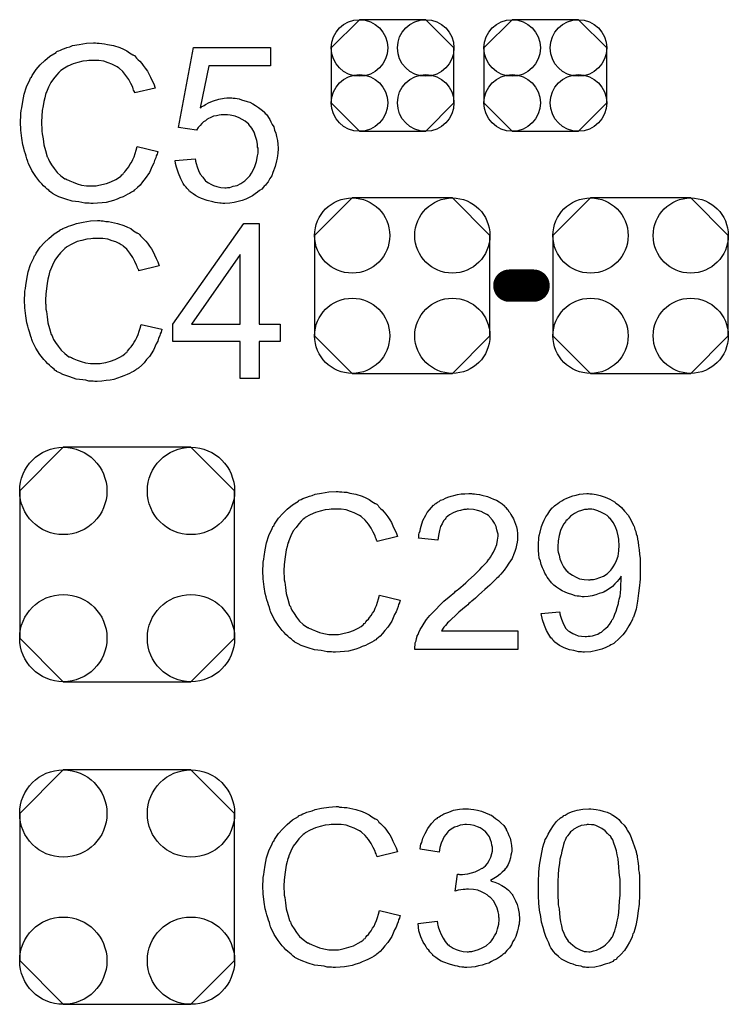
# Model space of a CAD drawing. Extents: x -0.07 to 0.95, y -0.15 to 2.1.
# Tile 20 of 30: x 0.63 to 0.81, y 0.95 to 1.19. Entities that reach past the tile are written whole.
import ezdxf

# ---------------------------------------------------------------- set-up
doc = ezdxf.new("R2010")
doc.units = 0
doc.layers.get('0').update_dxf_attribs({"linetype": 'CONTINUOUS'})
doc.layers.add('gto', color=2, linetype='CONTINUOUS')
doc.layers.add('gts', color=1, linetype='CONTINUOUS')

# ---------------------------------------------------------------- blocks, each defined once
blk = doc.blocks.new('D49')
at = {"const_width": 0.004}
blk.add_lwpolyline([(-0.002, 0, 1), (0.002, 0, 1)], format="xyb", close=True, dxfattribs=at)
blk = doc.blocks.new('D130')
blk.add_lwpolyline([(-0.0152, 0.0068), (-0.0152, -0.0068), (-0.0082, -0.0138), (0.0082, -0.0138), (0.0152, -0.0068), (0.0152, 0.0068), (0.0082, 0.0138), (-0.0082, 0.0138)], close=True)
for centre in [(-0.0082, 0.0068), (0.0082, 0.0068), (-0.0082, -0.0068), (0.0082, -0.0068)]:
    blk.add_circle(centre, 0.007)
blk = doc.blocks.new('D136')
blk.add_lwpolyline([(0.0217, -0.0124), (0.0217, 0.0124), (0.0124, 0.0217), (-0.0124, 0.0217), (-0.0217, 0.0124), (-0.0217, -0.0124), (-0.0124, -0.0217), (0.0124, -0.0217)], close=True)
for centre in [(-0.0124, 0.0124), (0.0124, 0.0124), (-0.0124, -0.0124), (0.0124, -0.0124)]:
    blk.add_circle(centre, 0.0093)
blk = doc.blocks.new('D142')
blk.add_lwpolyline([(0.0266, -0.0182), (0.0266, 0.0182), (0.0158, 0.029), (-0.0158, 0.029), (-0.0266, 0.0182), (-0.0266, -0.0182), (-0.0158, -0.029), (0.0158, -0.029)], close=True)
for centre in [(-0.0158, 0.0182), (0.0158, 0.0182), (-0.0158, -0.0182), (0.0158, -0.0182)]:
    blk.add_circle(centre, 0.0108)

msp = doc.modelspace()

# ---------------------------------------------------------------- linework, layer by layer
at = {"layer": 'gto', "color": 2}
for points in [[(0.654, 1.187), (0.6545, 1.187), (0.6551, 1.1869), (0.6558, 1.1868), (0.6565, 1.1867), (0.658, 1.1864), (0.6596, 1.1859), (0.6605, 1.1855), (0.6613, 1.1851), (0.662, 1.1846), (0.6628, 1.1841), (0.6629, 1.1841), (0.663, 1.184), (0.6632, 1.1839), (0.6635, 1.1836), (0.6637, 1.1833), (0.6641, 1.1829), (0.6645, 1.1825), (0.665, 1.182), (0.6654, 1.1815), (0.6659, 1.1808), (0.6664, 1.1801), (0.6668, 1.1794), (0.6672, 1.1786), (0.6676, 1.1777), (0.668, 1.1769), (0.6683, 1.1759), (0.6633, 1.1747), (0.6633, 1.1748), (0.6633, 1.1749), (0.6631, 1.1751), (0.663, 1.1754), (0.6629, 1.1757), (0.6628, 1.1761), (0.6623, 1.177), (0.6618, 1.178), (0.6611, 1.179), (0.6603, 1.18), (0.6594, 1.1808), (0.6593, 1.1809), (0.6589, 1.1811), (0.6584, 1.1814), (0.6576, 1.1818), (0.6567, 1.1821), (0.6556, 1.1825), (0.6544, 1.1827), (0.653, 1.1827), (0.6525, 1.1827), (0.6523, 1.1827), (0.6519, 1.1827), (0.6514, 1.1826), (0.6504, 1.1825), (0.6492, 1.1822), (0.648, 1.1819), (0.6467, 1.1813), (0.6455, 1.1806), (0.6455, 1.1806), (0.6454, 1.1805), (0.645, 1.1802), (0.6445, 1.1797), (0.6439, 1.1791), (0.6432, 1.1782), (0.6425, 1.1773), (0.6419, 1.1761), (0.6414, 1.1749), (0.6414, 1.1748), (0.6413, 1.1747), (0.6413, 1.1745), (0.6412, 1.1743), (0.6411, 1.1739), (0.641, 1.1735), (0.6408, 1.1726), (0.6406, 1.1715), (0.6404, 1.1703), (0.6403, 1.1689), (0.6402, 1.1675), (0.6402, 1.1674), (0.6402, 1.1673), (0.6402, 1.167), (0.6402, 1.1666), (0.6403, 1.1663), (0.6403, 1.1658), (0.6403, 1.1652), (0.6404, 1.1646), (0.6406, 1.1633), (0.6408, 1.1618), (0.6412, 1.1604), (0.6416, 1.1589), (0.6416, 1.1589), (0.6417, 1.1588), (0.6418, 1.1586), (0.6419, 1.1583), (0.6422, 1.1577), (0.6427, 1.1569), (0.6433, 1.156), (0.6441, 1.155), (0.645, 1.1542), (0.646, 1.1534), (0.6461, 1.1534), (0.6462, 1.1534), (0.6464, 1.1533), (0.6466, 1.1532), (0.6469, 1.1531), (0.6472, 1.1529), (0.648, 1.1526), (0.649, 1.1522), (0.6501, 1.1519), (0.6513, 1.1517), (0.6526, 1.1517), (0.653, 1.1517), (0.6533, 1.1517), (0.6537, 1.1517), (0.6541, 1.1518), (0.6551, 1.152), (0.6563, 1.1523), (0.6574, 1.1527), (0.6586, 1.1533), (0.6593, 1.1537), (0.6598, 1.1541), (0.6599, 1.1542), (0.6599, 1.1542), (0.6601, 1.1544), (0.6603, 1.1545), (0.6605, 1.1548), (0.6608, 1.1552), (0.6611, 1.1555), (0.6614, 1.1559), (0.6618, 1.1564), (0.6621, 1.157), (0.6625, 1.1575), (0.6628, 1.1582), (0.6631, 1.1589), (0.6634, 1.1597), (0.6636, 1.1605), (0.6639, 1.1614), (0.669, 1.1602), (0.669, 1.1601), (0.6689, 1.1599), (0.6688, 1.1595), (0.6686, 1.1591), (0.6685, 1.1586), (0.6682, 1.158), (0.668, 1.1573), (0.6676, 1.1566), (0.6669, 1.155), (0.6659, 1.1535), (0.6652, 1.1527), (0.6646, 1.1519), (0.664, 1.1513), (0.6632, 1.1506), (0.6631, 1.1506), (0.663, 1.1504), (0.6628, 1.1503), (0.6625, 1.1501), (0.662, 1.1498), (0.6616, 1.1496), (0.661, 1.1493), (0.6604, 1.149), (0.6596, 1.1487), (0.6589, 1.1484), (0.658, 1.1481), (0.6571, 1.1478), (0.6562, 1.1476), (0.6552, 1.1475), (0.6541, 1.1474), (0.653, 1.1473), (0.6524, 1.1473), (0.652, 1.1474), (0.6515, 1.1474), (0.6509, 1.1474), (0.6502, 1.1476), (0.6494, 1.1477), (0.6478, 1.1479), (0.6462, 1.1484), (0.6445, 1.149), (0.6437, 1.1494), (0.6429, 1.1498), (0.6429, 1.1499), (0.6428, 1.1499), (0.6425, 1.1501), (0.6423, 1.1503), (0.642, 1.1506), (0.6416, 1.1509), (0.6412, 1.1513), (0.6407, 1.1517), (0.6403, 1.1522), (0.6398, 1.1527), (0.6388, 1.154), (0.6378, 1.1555), (0.637, 1.1572), (0.637, 1.1572), (0.6369, 1.1574), (0.6368, 1.1577), (0.6367, 1.158), (0.6366, 1.1584), (0.6364, 1.159), (0.6362, 1.1596), (0.636, 1.1603), (0.6358, 1.161), (0.6356, 1.1618), (0.6353, 1.1635), (0.6351, 1.1655), (0.635, 1.1675), (0.635, 1.1675), (0.635, 1.1678), (0.635, 1.1681), (0.6351, 1.1685), (0.6351, 1.169), (0.6351, 1.1696), (0.6352, 1.1703), (0.6353, 1.171), (0.6356, 1.1726), (0.6359, 1.1744), (0.6365, 1.1762), (0.6373, 1.1779), (0.6373, 1.178), (0.6374, 1.1781), (0.6375, 1.1784), (0.6377, 1.1786), (0.6379, 1.179), (0.6382, 1.1795), (0.6389, 1.1805), (0.6399, 1.1816), (0.641, 1.1827), (0.6423, 1.1838), (0.6438, 1.1847), (0.6438, 1.1848), (0.644, 1.1849), (0.6442, 1.185), (0.6445, 1.1851), (0.6449, 1.1853), (0.6454, 1.1855), (0.6459, 1.1857), (0.6465, 1.1859), (0.6472, 1.1861), (0.6479, 1.1864), (0.6495, 1.1867), (0.6513, 1.187), (0.6531, 1.1871), (0.6536, 1.1871), (0.654, 1.187)], [(0.6969, 1.1814), (0.6816, 1.1814), (0.6795, 1.171), (0.6796, 1.1711), (0.6797, 1.1711), (0.6798, 1.1713), (0.6801, 1.1714), (0.6805, 1.1716), (0.6808, 1.1718), (0.6817, 1.1723), (0.6828, 1.1727), (0.6841, 1.1731), (0.6854, 1.1734), (0.6861, 1.1735), (0.6873, 1.1735), (0.6876, 1.1734), (0.6881, 1.1734), (0.6886, 1.1733), (0.6891, 1.1732), (0.6897, 1.173), (0.6911, 1.1726), (0.6918, 1.1724), (0.6925, 1.172), (0.6932, 1.1716), (0.6939, 1.1711), (0.6946, 1.1706), (0.6953, 1.17), (0.6953, 1.1699), (0.6954, 1.1698), (0.6956, 1.1696), (0.6958, 1.1694), (0.6961, 1.169), (0.6964, 1.1686), (0.6967, 1.1681), (0.697, 1.1675), (0.6973, 1.1669), (0.6977, 1.1663), (0.6979, 1.1655), (0.6982, 1.1647), (0.6984, 1.1639), (0.6986, 1.1629), (0.6987, 1.162), (0.6988, 1.161), (0.6988, 1.1609), (0.6988, 1.1608), (0.6988, 1.1605), (0.6987, 1.1601), (0.6987, 1.1597), (0.6986, 1.1592), (0.6985, 1.1585), (0.6984, 1.1579), (0.698, 1.1565), (0.6975, 1.155), (0.6972, 1.1542), (0.6967, 1.1535), (0.6963, 1.1527), (0.6957, 1.152), (0.6957, 1.1519), (0.6956, 1.1518), (0.6953, 1.1516), (0.6951, 1.1513), (0.6947, 1.1509), (0.6942, 1.1505), (0.6937, 1.1501), (0.6931, 1.1497), (0.6924, 1.1492), (0.6916, 1.1488), (0.6908, 1.1484), (0.6899, 1.1481), (0.6889, 1.1478), (0.6879, 1.1476), (0.6868, 1.1474), (0.6856, 1.1473), (0.6851, 1.1473), (0.6847, 1.1474), (0.6843, 1.1474), (0.6838, 1.1475), (0.6832, 1.1476), (0.6826, 1.1477), (0.6812, 1.1481), (0.6798, 1.1486), (0.6791, 1.1489), (0.6783, 1.1493), (0.6777, 1.1497), (0.677, 1.1502), (0.677, 1.1503), (0.6768, 1.1503), (0.6767, 1.1506), (0.6765, 1.1508), (0.6762, 1.1511), (0.676, 1.1514), (0.6756, 1.1518), (0.6753, 1.1523), (0.675, 1.1528), (0.6747, 1.1534), (0.6741, 1.1548), (0.6736, 1.1563), (0.6734, 1.1572), (0.6733, 1.158), (0.6782, 1.1584), (0.6782, 1.1584), (0.6782, 1.1583), (0.6783, 1.1581), (0.6783, 1.1578), (0.6785, 1.1572), (0.6787, 1.1564), (0.6791, 1.1555), (0.6795, 1.1546), (0.6801, 1.1538), (0.6807, 1.153), (0.6808, 1.1529), (0.6811, 1.1527), (0.6815, 1.1524), (0.6821, 1.1521), (0.6828, 1.1518), (0.6836, 1.1515), (0.6846, 1.1513), (0.6856, 1.1512), (0.6859, 1.1512), (0.6862, 1.1513), (0.6868, 1.1513), (0.6876, 1.1516), (0.6886, 1.1518), (0.6895, 1.1523), (0.6905, 1.1529), (0.6909, 1.1533), (0.6914, 1.1538), (0.6914, 1.1538), (0.6915, 1.1539), (0.6916, 1.154), (0.6918, 1.1542), (0.6922, 1.1548), (0.6926, 1.1556), (0.693, 1.1565), (0.6934, 1.1577), (0.6937, 1.1591), (0.6938, 1.1598), (0.6938, 1.1606), (0.6938, 1.1607), (0.6938, 1.1608), (0.6938, 1.161), (0.6937, 1.1613), (0.6937, 1.1616), (0.6937, 1.162), (0.6935, 1.1629), (0.6932, 1.1639), (0.6928, 1.165), (0.6923, 1.166), (0.6915, 1.1669), (0.6915, 1.167), (0.6914, 1.167), (0.6911, 1.1673), (0.6906, 1.1677), (0.6899, 1.1681), (0.6891, 1.1685), (0.6881, 1.1689), (0.6869, 1.1692), (0.6862, 1.1693), (0.6852, 1.1693), (0.6847, 1.1693), (0.6842, 1.1692), (0.6835, 1.169), (0.6828, 1.1689), (0.6821, 1.1686), (0.6814, 1.1683), (0.6813, 1.1682), (0.6811, 1.1681), (0.6808, 1.1678), (0.6803, 1.1675), (0.6799, 1.1671), (0.6795, 1.1666), (0.679, 1.1661), (0.6786, 1.1655), (0.6741, 1.1661), (0.6778, 1.1859), (0.6969, 1.1859), (0.6969, 1.1814)], [(0.655, 1.143), (0.6555, 1.143), (0.6561, 1.1429), (0.6568, 1.1429), (0.6575, 1.1427), (0.659, 1.1424), (0.6606, 1.1419), (0.6615, 1.1415), (0.6623, 1.1411), (0.663, 1.1406), (0.6638, 1.1401), (0.6639, 1.1401), (0.664, 1.14), (0.6642, 1.1399), (0.6645, 1.1396), (0.6647, 1.1393), (0.6651, 1.1389), (0.6655, 1.1385), (0.666, 1.138), (0.6664, 1.1375), (0.6669, 1.1368), (0.6674, 1.1361), (0.6678, 1.1354), (0.6682, 1.1346), (0.6686, 1.1337), (0.669, 1.1329), (0.6693, 1.1319), (0.6643, 1.1307), (0.6643, 1.1308), (0.6643, 1.1309), (0.6641, 1.1311), (0.664, 1.1314), (0.6639, 1.1317), (0.6637, 1.1321), (0.6633, 1.133), (0.6628, 1.134), (0.6621, 1.135), (0.6613, 1.136), (0.6604, 1.1368), (0.6603, 1.1369), (0.6599, 1.1371), (0.6594, 1.1374), (0.6586, 1.1378), (0.6577, 1.1381), (0.6566, 1.1385), (0.6554, 1.1387), (0.654, 1.1387), (0.6535, 1.1387), (0.6533, 1.1387), (0.6529, 1.1387), (0.6524, 1.1386), (0.6514, 1.1385), (0.6502, 1.1382), (0.649, 1.1379), (0.6477, 1.1373), (0.6465, 1.1366), (0.6465, 1.1366), (0.6464, 1.1365), (0.646, 1.1362), (0.6455, 1.1357), (0.6449, 1.1351), (0.6442, 1.1342), (0.6435, 1.1333), (0.6429, 1.1321), (0.6424, 1.1309), (0.6424, 1.1308), (0.6423, 1.1307), (0.6423, 1.1305), (0.6422, 1.1303), (0.6421, 1.1299), (0.642, 1.1295), (0.6418, 1.1286), (0.6416, 1.1275), (0.6414, 1.1263), (0.6413, 1.1249), (0.6412, 1.1235), (0.6412, 1.1234), (0.6412, 1.1233), (0.6412, 1.123), (0.6412, 1.1226), (0.6413, 1.1223), (0.6413, 1.1218), (0.6413, 1.1212), (0.6414, 1.1206), (0.6416, 1.1193), (0.6418, 1.1178), (0.6422, 1.1164), (0.6426, 1.1149), (0.6426, 1.1149), (0.6427, 1.1148), (0.6428, 1.1146), (0.6429, 1.1143), (0.6432, 1.1137), (0.6437, 1.1129), (0.6443, 1.112), (0.6451, 1.111), (0.646, 1.1102), (0.647, 1.1094), (0.6471, 1.1094), (0.6472, 1.1094), (0.6474, 1.1093), (0.6476, 1.1092), (0.6479, 1.1091), (0.6482, 1.1089), (0.649, 1.1086), (0.65, 1.1082), (0.6511, 1.1079), (0.6523, 1.1077), (0.6536, 1.1077), (0.654, 1.1077), (0.6543, 1.1077), (0.6547, 1.1077), (0.6551, 1.1078), (0.6561, 1.108), (0.6573, 1.1083), (0.6584, 1.1087), (0.6596, 1.1093), (0.6603, 1.1097), (0.6608, 1.1101), (0.6609, 1.1102), (0.6609, 1.1102), (0.6611, 1.1104), (0.6613, 1.1105), (0.6615, 1.1108), (0.6618, 1.1112), (0.6621, 1.1115), (0.6624, 1.1119), (0.6628, 1.1124), (0.6631, 1.113), (0.6635, 1.1135), (0.6638, 1.1142), (0.6641, 1.1149), (0.6644, 1.1157), (0.6646, 1.1165), (0.6649, 1.1174), (0.67, 1.1162), (0.67, 1.1161), (0.6699, 1.1159), (0.6698, 1.1155), (0.6696, 1.1151), (0.6695, 1.1146), (0.6692, 1.114), (0.669, 1.1133), (0.6686, 1.1126), (0.6679, 1.111), (0.6669, 1.1095), (0.6662, 1.1087), (0.6656, 1.1079), (0.665, 1.1073), (0.6642, 1.1066), (0.6641, 1.1066), (0.664, 1.1064), (0.6637, 1.1063), (0.6635, 1.1061), (0.663, 1.1058), (0.6626, 1.1056), (0.662, 1.1053), (0.6614, 1.105), (0.6606, 1.1047), (0.6599, 1.1044), (0.659, 1.1041), (0.6581, 1.1038), (0.6572, 1.1036), (0.6562, 1.1035), (0.6551, 1.1034), (0.654, 1.1033), (0.6534, 1.1033), (0.653, 1.1034), (0.6525, 1.1034), (0.6519, 1.1034), (0.6512, 1.1036), (0.6504, 1.1037), (0.6488, 1.1039), (0.6472, 1.1044), (0.6455, 1.105), (0.6447, 1.1054), (0.6439, 1.1058), (0.6439, 1.1059), (0.6438, 1.1059), (0.6435, 1.1061), (0.6433, 1.1063), (0.643, 1.1066), (0.6426, 1.1069), (0.6422, 1.1073), (0.6417, 1.1077), (0.6413, 1.1082), (0.6408, 1.1087), (0.6398, 1.11), (0.6388, 1.1115), (0.638, 1.1132), (0.638, 1.1132), (0.6379, 1.1134), (0.6378, 1.1137), (0.6377, 1.114), (0.6376, 1.1144), (0.6374, 1.115), (0.6372, 1.1156), (0.637, 1.1163), (0.6368, 1.117), (0.6366, 1.1178), (0.6363, 1.1195), (0.6361, 1.1215), (0.636, 1.1235), (0.636, 1.1235), (0.636, 1.1238), (0.636, 1.1241), (0.6361, 1.1245), (0.6361, 1.125), (0.6361, 1.1256), (0.6362, 1.1263), (0.6363, 1.127), (0.6366, 1.1286), (0.6369, 1.1304), (0.6375, 1.1322), (0.6383, 1.1339), (0.6383, 1.134), (0.6384, 1.1341), (0.6385, 1.1344), (0.6387, 1.1346), (0.6389, 1.135), (0.6392, 1.1355), (0.6399, 1.1365), (0.6409, 1.1376), (0.642, 1.1387), (0.6433, 1.1398), (0.6448, 1.1407), (0.6448, 1.1408), (0.645, 1.1409), (0.6452, 1.141), (0.6455, 1.1411), (0.6459, 1.1413), (0.6464, 1.1415), (0.6469, 1.1417), (0.6475, 1.1419), (0.6482, 1.1421), (0.6489, 1.1424), (0.6505, 1.1427), (0.6523, 1.143), (0.6541, 1.1431), (0.6546, 1.1431), (0.655, 1.143)], [(0.6941, 1.1175), (0.6993, 1.1175), (0.6993, 1.1132), (0.6941, 1.1132), (0.6941, 1.104), (0.6894, 1.104), (0.6894, 1.1132), (0.6727, 1.1132), (0.6727, 1.1175), (0.6903, 1.1424), (0.6941, 1.1424), (0.6941, 1.1175)], [(0.6894, 1.1347), (0.6773, 1.1175), (0.6894, 1.1175), (0.6894, 1.1347)], [(0.714, 1.076), (0.7145, 1.076), (0.7151, 1.0759), (0.7158, 1.0759), (0.7165, 1.0757), (0.718, 1.0754), (0.7196, 1.0749), (0.7205, 1.0745), (0.7213, 1.0741), (0.722, 1.0736), (0.7228, 1.0731), (0.7229, 1.0731), (0.723, 1.073), (0.7232, 1.0729), (0.7235, 1.0726), (0.7237, 1.0723), (0.7241, 1.0719), (0.7245, 1.0715), (0.725, 1.071), (0.7254, 1.0705), (0.7259, 1.0698), (0.7264, 1.0691), (0.7268, 1.0684), (0.7272, 1.0676), (0.7276, 1.0667), (0.728, 1.0659), (0.7283, 1.0649), (0.7233, 1.0637), (0.7233, 1.0638), (0.7232, 1.0639), (0.7231, 1.0641), (0.723, 1.0644), (0.7229, 1.0647), (0.7228, 1.0651), (0.7223, 1.066), (0.7218, 1.067), (0.7211, 1.068), (0.7203, 1.069), (0.7194, 1.0698), (0.7193, 1.0699), (0.7189, 1.0701), (0.7184, 1.0704), (0.7176, 1.0708), (0.7167, 1.0711), (0.7156, 1.0715), (0.7144, 1.0717), (0.713, 1.0717), (0.7125, 1.0717), (0.7123, 1.0717), (0.7119, 1.0717), (0.7114, 1.0716), (0.7104, 1.0715), (0.7092, 1.0712), (0.708, 1.0709), (0.7067, 1.0703), (0.7055, 1.0696), (0.7055, 1.0696), (0.7054, 1.0695), (0.705, 1.0692), (0.7045, 1.0687), (0.7039, 1.0681), (0.7032, 1.0672), (0.7025, 1.0663), (0.7019, 1.0651), (0.7014, 1.0639), (0.7014, 1.0638), (0.7013, 1.0637), (0.7013, 1.0635), (0.7012, 1.0633), (0.7011, 1.0629), (0.701, 1.0625), (0.7008, 1.0616), (0.7006, 1.0605), (0.7004, 1.0593), (0.7003, 1.0579), (0.7002, 1.0565), (0.7002, 1.0564), (0.7002, 1.0563), (0.7002, 1.056), (0.7002, 1.0556), (0.7003, 1.0553), (0.7003, 1.0548), (0.7003, 1.0542), (0.7004, 1.0536), (0.7006, 1.0523), (0.7008, 1.0508), (0.7012, 1.0494), (0.7016, 1.0479), (0.7016, 1.0479), (0.7017, 1.0478), (0.7018, 1.0476), (0.7019, 1.0473), (0.7022, 1.0467), (0.7027, 1.0459), (0.7033, 1.045), (0.7041, 1.044), (0.705, 1.0432), (0.706, 1.0424), (0.7061, 1.0424), (0.7062, 1.0424), (0.7064, 1.0423), (0.7066, 1.0422), (0.7069, 1.0421), (0.7072, 1.0419), (0.708, 1.0416), (0.709, 1.0412), (0.7101, 1.0409), (0.7113, 1.0407), (0.7126, 1.0407), (0.713, 1.0407), (0.7133, 1.0407), (0.7137, 1.0407), (0.7141, 1.0408), (0.7151, 1.041), (0.7163, 1.0413), (0.7174, 1.0417), (0.7186, 1.0423), (0.7193, 1.0427), (0.7198, 1.0431), (0.7199, 1.0432), (0.7199, 1.0432), (0.7201, 1.0434), (0.7203, 1.0435), (0.7205, 1.0438), (0.7208, 1.0442), (0.7211, 1.0445), (0.7214, 1.0449), (0.7218, 1.0454), (0.7221, 1.046), (0.7225, 1.0465), (0.7228, 1.0472), (0.7231, 1.0479), (0.7234, 1.0487), (0.7236, 1.0495), (0.7239, 1.0504), (0.729, 1.0492), (0.729, 1.0491), (0.7289, 1.0489), (0.7288, 1.0485), (0.7286, 1.0481), (0.7285, 1.0476), (0.7282, 1.047), (0.728, 1.0463), (0.7276, 1.0456), (0.7269, 1.044), (0.7259, 1.0425), (0.7252, 1.0417), (0.7246, 1.0409), (0.724, 1.0403), (0.7232, 1.0396), (0.7231, 1.0396), (0.723, 1.0394), (0.7228, 1.0393), (0.7225, 1.0391), (0.722, 1.0388), (0.7216, 1.0386), (0.721, 1.0383), (0.7204, 1.038), (0.7196, 1.0377), (0.7189, 1.0374), (0.718, 1.0371), (0.7171, 1.0368), (0.7162, 1.0366), (0.7152, 1.0365), (0.7141, 1.0364), (0.713, 1.0363), (0.7124, 1.0363), (0.712, 1.0364), (0.7115, 1.0364), (0.7109, 1.0364), (0.7102, 1.0366), (0.7094, 1.0367), (0.7078, 1.0369), (0.7062, 1.0374), (0.7045, 1.038), (0.7037, 1.0384), (0.7029, 1.0388), (0.7029, 1.0389), (0.7028, 1.0389), (0.7025, 1.0391), (0.7023, 1.0393), (0.702, 1.0396), (0.7016, 1.0399), (0.7012, 1.0403), (0.7007, 1.0407), (0.7003, 1.0412), (0.6998, 1.0417), (0.6988, 1.043), (0.6978, 1.0445), (0.697, 1.0462), (0.697, 1.0462), (0.6969, 1.0464), (0.6968, 1.0467), (0.6967, 1.047), (0.6966, 1.0474), (0.6964, 1.048), (0.6962, 1.0486), (0.696, 1.0493), (0.6958, 1.05), (0.6956, 1.0508), (0.6953, 1.0525), (0.6951, 1.0545), (0.695, 1.0565), (0.695, 1.0565), (0.695, 1.0568), (0.695, 1.0571), (0.6951, 1.0575), (0.6951, 1.058), (0.6951, 1.0586), (0.6952, 1.0593), (0.6953, 1.06), (0.6956, 1.0616), (0.6959, 1.0634), (0.6965, 1.0652), (0.6973, 1.0669), (0.6973, 1.067), (0.6974, 1.0671), (0.6975, 1.0674), (0.6977, 1.0676), (0.6979, 1.068), (0.6982, 1.0685), (0.6989, 1.0695), (0.6999, 1.0706), (0.701, 1.0717), (0.7023, 1.0728), (0.7038, 1.0737), (0.7038, 1.0738), (0.704, 1.0739), (0.7042, 1.074), (0.7045, 1.0741), (0.7049, 1.0743), (0.7054, 1.0745), (0.7059, 1.0747), (0.7065, 1.0749), (0.7072, 1.0751), (0.7079, 1.0754), (0.7095, 1.0757), (0.7113, 1.076), (0.7131, 1.0761), (0.7136, 1.0761), (0.714, 1.076)], [(0.7469, 1.0755), (0.7474, 1.0755), (0.7479, 1.0754), (0.7486, 1.0753), (0.7492, 1.0752), (0.7506, 1.0748), (0.7521, 1.0742), (0.7528, 1.0739), (0.7535, 1.0735), (0.7542, 1.073), (0.7548, 1.0725), (0.7548, 1.0724), (0.7549, 1.0724), (0.7551, 1.0721), (0.7553, 1.0719), (0.7556, 1.0716), (0.7558, 1.0712), (0.7561, 1.0709), (0.7564, 1.0704), (0.757, 1.0693), (0.7575, 1.068), (0.7578, 1.0673), (0.7579, 1.0665), (0.758, 1.0657), (0.758, 1.0649), (0.758, 1.0648), (0.758, 1.0645), (0.758, 1.0641), (0.7579, 1.0635), (0.7578, 1.0628), (0.7576, 1.062), (0.7574, 1.0612), (0.757, 1.0604), (0.757, 1.0603), (0.7569, 1.06), (0.7567, 1.0595), (0.7563, 1.0589), (0.7559, 1.0583), (0.7553, 1.0574), (0.7547, 1.0566), (0.7539, 1.0556), (0.7538, 1.0555), (0.7535, 1.0552), (0.7532, 1.0549), (0.7529, 1.0546), (0.7526, 1.0543), (0.7522, 1.0539), (0.7517, 1.0534), (0.7512, 1.0529), (0.7506, 1.0524), (0.7499, 1.0518), (0.7492, 1.0512), (0.7484, 1.0504), (0.7476, 1.0497), (0.7467, 1.0489), (0.7466, 1.0489), (0.7465, 1.0488), (0.7463, 1.0486), (0.746, 1.0484), (0.7457, 1.048), (0.7453, 1.0477), (0.7444, 1.047), (0.7435, 1.0462), (0.7426, 1.0453), (0.7418, 1.0446), (0.7415, 1.0443), (0.7412, 1.044), (0.7411, 1.044), (0.741, 1.0438), (0.7407, 1.0436), (0.7405, 1.0433), (0.7402, 1.0429), (0.7398, 1.0425), (0.7392, 1.0416), (0.7581, 1.0416), (0.7581, 1.037), (0.7326, 1.037), (0.7326, 1.0371), (0.7326, 1.0373), (0.7326, 1.0376), (0.7327, 1.0381), (0.7327, 1.0386), (0.7329, 1.0391), (0.733, 1.0397), (0.7332, 1.0403), (0.7332, 1.0403), (0.7332, 1.0404), (0.7334, 1.0407), (0.7336, 1.0412), (0.7339, 1.0419), (0.7344, 1.0427), (0.7349, 1.0435), (0.7355, 1.0444), (0.7363, 1.0454), (0.7363, 1.0454), (0.7364, 1.0455), (0.7367, 1.0458), (0.7372, 1.0463), (0.7379, 1.047), (0.7387, 1.0479), (0.7398, 1.0489), (0.7411, 1.05), (0.7425, 1.0512), (0.7425, 1.0512), (0.7427, 1.0514), (0.7431, 1.0517), (0.7435, 1.052), (0.744, 1.0524), (0.7446, 1.0529), (0.7452, 1.0535), (0.7459, 1.0541), (0.7473, 1.0554), (0.7487, 1.0568), (0.7493, 1.0574), (0.7499, 1.0581), (0.7505, 1.0587), (0.7509, 1.0593), (0.7509, 1.0594), (0.7511, 1.0594), (0.7512, 1.0596), (0.7513, 1.0598), (0.7517, 1.0604), (0.7521, 1.0611), (0.7525, 1.062), (0.7529, 1.063), (0.7531, 1.064), (0.7532, 1.065), (0.7532, 1.0651), (0.7532, 1.0651), (0.7532, 1.0655), (0.7531, 1.066), (0.7529, 1.0666), (0.7527, 1.0674), (0.7523, 1.0682), (0.7518, 1.069), (0.7512, 1.0697), (0.7511, 1.0699), (0.7508, 1.0701), (0.7504, 1.0704), (0.7498, 1.0707), (0.749, 1.0711), (0.7481, 1.0714), (0.7471, 1.0716), (0.7459, 1.0717), (0.7456, 1.0717), (0.7453, 1.0716), (0.7447, 1.0716), (0.7439, 1.0714), (0.7431, 1.0712), (0.7421, 1.0708), (0.7412, 1.0703), (0.7404, 1.0696), (0.7403, 1.0695), (0.7401, 1.0692), (0.7397, 1.0688), (0.7394, 1.0681), (0.739, 1.0674), (0.7387, 1.0664), (0.7385, 1.0652), (0.7383, 1.064), (0.7335, 1.0645), (0.7335, 1.0645), (0.7336, 1.0647), (0.7336, 1.065), (0.7336, 1.0654), (0.7337, 1.0658), (0.7339, 1.0663), (0.734, 1.0669), (0.7342, 1.0675), (0.7346, 1.0689), (0.7353, 1.0702), (0.7357, 1.0709), (0.7362, 1.0715), (0.7367, 1.0721), (0.7372, 1.0727), (0.7373, 1.0727), (0.7374, 1.0728), (0.7376, 1.073), (0.7378, 1.0731), (0.7382, 1.0734), (0.7386, 1.0736), (0.739, 1.0739), (0.7396, 1.0741), (0.7402, 1.0744), (0.7408, 1.0747), (0.7416, 1.0749), (0.7423, 1.0751), (0.7432, 1.0753), (0.7441, 1.0755), (0.745, 1.0755), (0.746, 1.0756), (0.7466, 1.0756), (0.7469, 1.0755)], [(0.7759, 1.0755), (0.7761, 1.0755), (0.7765, 1.0755), (0.7775, 1.0753), (0.7785, 1.0751), (0.7797, 1.0747), (0.7809, 1.0742), (0.782, 1.0735), (0.7821, 1.0735), (0.7821, 1.0734), (0.7823, 1.0733), (0.7825, 1.0731), (0.7831, 1.0727), (0.7838, 1.0721), (0.7845, 1.0712), (0.7854, 1.0702), (0.7861, 1.0691), (0.7867, 1.0677), (0.7867, 1.0677), (0.7868, 1.0676), (0.7869, 1.0674), (0.787, 1.0671), (0.7871, 1.0667), (0.7873, 1.0662), (0.7874, 1.0656), (0.7876, 1.065), (0.7877, 1.0643), (0.7879, 1.0635), (0.788, 1.0626), (0.7881, 1.0616), (0.7882, 1.0606), (0.7884, 1.0595), (0.7884, 1.0583), (0.7884, 1.057), (0.7884, 1.0569), (0.7884, 1.0566), (0.7884, 1.0563), (0.7884, 1.0558), (0.7884, 1.0551), (0.7884, 1.0544), (0.7883, 1.0536), (0.7882, 1.0528), (0.788, 1.0509), (0.7877, 1.0489), (0.7874, 1.047), (0.7871, 1.046), (0.7868, 1.0452), (0.7868, 1.0452), (0.7867, 1.045), (0.7866, 1.0448), (0.7865, 1.0445), (0.7864, 1.0442), (0.7861, 1.0437), (0.7856, 1.0428), (0.7849, 1.0417), (0.7841, 1.0406), (0.7831, 1.0396), (0.782, 1.0386), (0.782, 1.0386), (0.7819, 1.0385), (0.7817, 1.0384), (0.7815, 1.0383), (0.7811, 1.0381), (0.7808, 1.0379), (0.7804, 1.0377), (0.7799, 1.0375), (0.7789, 1.0371), (0.7776, 1.0367), (0.7762, 1.0364), (0.7746, 1.0363), (0.7742, 1.0363), (0.7739, 1.0364), (0.7735, 1.0364), (0.7731, 1.0364), (0.772, 1.0367), (0.7709, 1.0369), (0.7696, 1.0374), (0.7684, 1.038), (0.7678, 1.0384), (0.7673, 1.0388), (0.7672, 1.0389), (0.7671, 1.0389), (0.767, 1.0391), (0.7668, 1.0393), (0.7666, 1.0396), (0.7663, 1.0399), (0.7658, 1.0407), (0.7652, 1.0417), (0.7647, 1.0429), (0.7642, 1.0443), (0.7639, 1.0459), (0.7684, 1.0463), (0.7684, 1.0462), (0.7685, 1.0461), (0.7685, 1.046), (0.7685, 1.0458), (0.7687, 1.0452), (0.7689, 1.0445), (0.7692, 1.0437), (0.7696, 1.0429), (0.77, 1.0422), (0.7706, 1.0416), (0.7706, 1.0416), (0.7709, 1.0414), (0.7713, 1.0412), (0.7717, 1.0409), (0.7723, 1.0407), (0.773, 1.0404), (0.7739, 1.0403), (0.7748, 1.0402), (0.7751, 1.0402), (0.7755, 1.0403), (0.776, 1.0403), (0.7766, 1.0404), (0.7773, 1.0406), (0.7779, 1.0408), (0.7785, 1.0412), (0.7786, 1.0412), (0.7788, 1.0413), (0.7791, 1.0416), (0.7795, 1.0419), (0.7799, 1.0423), (0.7804, 1.0427), (0.7808, 1.0432), (0.7812, 1.0438), (0.7813, 1.0439), (0.7814, 1.0442), (0.7816, 1.0445), (0.7819, 1.045), (0.7821, 1.0457), (0.7824, 1.0465), (0.7827, 1.0474), (0.783, 1.0484), (0.783, 1.0484), (0.783, 1.0485), (0.783, 1.0487), (0.7831, 1.0489), (0.7832, 1.0494), (0.7834, 1.0502), (0.7835, 1.051), (0.7836, 1.052), (0.7836, 1.053), (0.7837, 1.0541), (0.7837, 1.0542), (0.7837, 1.0544), (0.7837, 1.0546), (0.7837, 1.0551), (0.7836, 1.055), (0.7834, 1.0547), (0.7831, 1.0543), (0.7827, 1.0538), (0.7821, 1.0532), (0.7815, 1.0526), (0.7807, 1.052), (0.7798, 1.0514), (0.7797, 1.0514), (0.7794, 1.0512), (0.7789, 1.051), (0.7782, 1.0508), (0.7774, 1.0505), (0.7765, 1.0503), (0.7755, 1.0501), (0.7745, 1.05), (0.774, 1.05), (0.7737, 1.0501), (0.7733, 1.0502), (0.7728, 1.0502), (0.7723, 1.0503), (0.7717, 1.0505), (0.7704, 1.0509), (0.7698, 1.0512), (0.7691, 1.0515), (0.7684, 1.0519), (0.7677, 1.0524), (0.767, 1.0529), (0.7664, 1.0535), (0.7664, 1.0535), (0.7663, 1.0537), (0.7662, 1.0538), (0.7659, 1.0541), (0.7657, 1.0545), (0.7654, 1.0549), (0.7651, 1.0554), (0.7648, 1.0559), (0.7645, 1.0565), (0.7642, 1.0572), (0.7639, 1.058), (0.7637, 1.0588), (0.7634, 1.0596), (0.7633, 1.0606), (0.7632, 1.0615), (0.7632, 1.0626), (0.7632, 1.0626), (0.7632, 1.0629), (0.7632, 1.0631), (0.7632, 1.0635), (0.7633, 1.064), (0.7633, 1.0646), (0.7634, 1.0652), (0.7636, 1.066), (0.764, 1.0674), (0.7643, 1.0682), (0.7646, 1.069), (0.765, 1.0698), (0.7655, 1.0705), (0.766, 1.0713), (0.7666, 1.072), (0.7667, 1.072), (0.7668, 1.0721), (0.7669, 1.0723), (0.7672, 1.0725), (0.7675, 1.0728), (0.768, 1.0731), (0.7684, 1.0734), (0.769, 1.0738), (0.7695, 1.0741), (0.7702, 1.0744), (0.7717, 1.075), (0.7725, 1.0752), (0.7734, 1.0754), (0.7743, 1.0755), (0.7752, 1.0756), (0.7756, 1.0756), (0.7759, 1.0755)], [(0.7764, 1.0717), (0.7755, 1.0717), (0.7753, 1.0716), (0.7746, 1.0716), (0.7739, 1.0714), (0.773, 1.0711), (0.7721, 1.0706), (0.7711, 1.07), (0.7707, 1.0695), (0.7703, 1.0691), (0.7703, 1.069), (0.7701, 1.069), (0.77, 1.0688), (0.7699, 1.0686), (0.7695, 1.0681), (0.7691, 1.0673), (0.7687, 1.0664), (0.7683, 1.0652), (0.7681, 1.0639), (0.768, 1.0624), (0.768, 1.0624), (0.768, 1.0623), (0.768, 1.0621), (0.768, 1.0618), (0.768, 1.0615), (0.7681, 1.0611), (0.7683, 1.0603), (0.7685, 1.0594), (0.7689, 1.0584), (0.7694, 1.0574), (0.7701, 1.0565), (0.7703, 1.0564), (0.7705, 1.0561), (0.771, 1.0558), (0.7716, 1.0554), (0.7725, 1.0549), (0.7734, 1.0545), (0.7745, 1.0543), (0.7756, 1.0542), (0.776, 1.0542), (0.7762, 1.0543), (0.7768, 1.0543), (0.7775, 1.0545), (0.7784, 1.0548), (0.7793, 1.0551), (0.7802, 1.0557), (0.781, 1.0565), (0.7811, 1.0566), (0.7814, 1.0569), (0.7817, 1.0574), (0.7821, 1.0581), (0.7825, 1.059), (0.7829, 1.0601), (0.7831, 1.0614), (0.7832, 1.0628), (0.7832, 1.0629), (0.7832, 1.063), (0.7832, 1.0632), (0.7831, 1.0635), (0.7831, 1.0639), (0.7831, 1.0643), (0.7829, 1.0651), (0.7827, 1.0662), (0.7823, 1.0673), (0.7817, 1.0684), (0.781, 1.0693), (0.781, 1.0694), (0.7809, 1.0694), (0.7806, 1.0697), (0.7802, 1.0701), (0.7796, 1.0705), (0.7788, 1.0709), (0.7779, 1.0713), (0.7769, 1.0716), (0.7764, 1.0717)], [(0.714, 0.998), (0.7145, 0.998), (0.7151, 0.9979), (0.7158, 0.9979), (0.7165, 0.9977), (0.718, 0.9974), (0.7196, 0.9969), (0.7205, 0.9965), (0.7213, 0.9961), (0.722, 0.9956), (0.7228, 0.9951), (0.7229, 0.9951), (0.723, 0.995), (0.7232, 0.9949), (0.7235, 0.9946), (0.7237, 0.9943), (0.7241, 0.9939), (0.7245, 0.9935), (0.725, 0.993), (0.7254, 0.9925), (0.7259, 0.9918), (0.7264, 0.9911), (0.7268, 0.9904), (0.7272, 0.9896), (0.7276, 0.9887), (0.728, 0.9879), (0.7283, 0.9869), (0.7233, 0.9857), (0.7233, 0.9858), (0.7232, 0.9859), (0.7231, 0.9861), (0.723, 0.9864), (0.7229, 0.9867), (0.7228, 0.9871), (0.7223, 0.988), (0.7218, 0.989), (0.7211, 0.99), (0.7203, 0.991), (0.7194, 0.9918), (0.7193, 0.9919), (0.7189, 0.9921), (0.7184, 0.9924), (0.7176, 0.9928), (0.7167, 0.9931), (0.7156, 0.9935), (0.7144, 0.9937), (0.713, 0.9937), (0.7125, 0.9937), (0.7123, 0.9937), (0.7119, 0.9937), (0.7114, 0.9936), (0.7104, 0.9935), (0.7092, 0.9932), (0.708, 0.9929), (0.7067, 0.9923), (0.7055, 0.9916), (0.7055, 0.9916), (0.7054, 0.9915), (0.705, 0.9912), (0.7045, 0.9907), (0.7039, 0.9901), (0.7032, 0.9892), (0.7025, 0.9883), (0.7019, 0.9871), (0.7014, 0.9859), (0.7014, 0.9858), (0.7013, 0.9857), (0.7013, 0.9855), (0.7012, 0.9853), (0.7011, 0.9849), (0.701, 0.9845), (0.7008, 0.9836), (0.7006, 0.9825), (0.7004, 0.9813), (0.7003, 0.9799), (0.7002, 0.9785), (0.7002, 0.9784), (0.7002, 0.9783), (0.7002, 0.978), (0.7002, 0.9776), (0.7003, 0.9773), (0.7003, 0.9768), (0.7003, 0.9762), (0.7004, 0.9756), (0.7006, 0.9743), (0.7008, 0.9728), (0.7012, 0.9714), (0.7016, 0.9699), (0.7016, 0.9699), (0.7017, 0.9698), (0.7018, 0.9696), (0.7019, 0.9693), (0.7022, 0.9687), (0.7027, 0.9679), (0.7033, 0.967), (0.7041, 0.966), (0.705, 0.9652), (0.706, 0.9644), (0.7061, 0.9644), (0.7062, 0.9644), (0.7064, 0.9643), (0.7066, 0.9642), (0.7069, 0.9641), (0.7072, 0.9639), (0.708, 0.9636), (0.709, 0.9632), (0.7101, 0.9629), (0.7113, 0.9627), (0.7126, 0.9627), (0.713, 0.9627), (0.7133, 0.9627), (0.7137, 0.9627), (0.7141, 0.9628), (0.7151, 0.963), (0.7163, 0.9633), (0.7174, 0.9637), (0.7186, 0.9643), (0.7193, 0.9647), (0.7198, 0.9651), (0.7199, 0.9652), (0.7199, 0.9652), (0.7201, 0.9654), (0.7203, 0.9655), (0.7205, 0.9658), (0.7208, 0.9662), (0.7211, 0.9665), (0.7214, 0.9669), (0.7218, 0.9674), (0.7221, 0.968), (0.7225, 0.9685), (0.7228, 0.9692), (0.7231, 0.9699), (0.7234, 0.9707), (0.7236, 0.9715), (0.7239, 0.9724), (0.729, 0.9712), (0.729, 0.9711), (0.7289, 0.9709), (0.7288, 0.9705), (0.7286, 0.9701), (0.7285, 0.9696), (0.7282, 0.969), (0.728, 0.9683), (0.7276, 0.9676), (0.7269, 0.966), (0.7259, 0.9645), (0.7252, 0.9637), (0.7246, 0.9629), (0.724, 0.9623), (0.7232, 0.9616), (0.7231, 0.9616), (0.723, 0.9614), (0.7228, 0.9613), (0.7225, 0.9611), (0.722, 0.9608), (0.7216, 0.9606), (0.721, 0.9603), (0.7204, 0.96), (0.7196, 0.9597), (0.7189, 0.9594), (0.718, 0.9591), (0.7171, 0.9588), (0.7162, 0.9586), (0.7152, 0.9585), (0.7141, 0.9584), (0.713, 0.9583), (0.7124, 0.9583), (0.712, 0.9584), (0.7115, 0.9584), (0.7109, 0.9584), (0.7102, 0.9586), (0.7094, 0.9587), (0.7078, 0.9589), (0.7062, 0.9594), (0.7045, 0.96), (0.7037, 0.9604), (0.7029, 0.9608), (0.7029, 0.9609), (0.7028, 0.9609), (0.7025, 0.9611), (0.7023, 0.9613), (0.702, 0.9616), (0.7016, 0.9619), (0.7012, 0.9623), (0.7007, 0.9627), (0.7003, 0.9632), (0.6998, 0.9637), (0.6988, 0.965), (0.6978, 0.9665), (0.697, 0.9682), (0.697, 0.9682), (0.6969, 0.9684), (0.6968, 0.9687), (0.6967, 0.969), (0.6966, 0.9694), (0.6964, 0.97), (0.6962, 0.9706), (0.696, 0.9713), (0.6958, 0.972), (0.6956, 0.9728), (0.6953, 0.9745), (0.6951, 0.9765), (0.695, 0.9785), (0.695, 0.9785), (0.695, 0.9788), (0.695, 0.9791), (0.6951, 0.9795), (0.6951, 0.98), (0.6951, 0.9806), (0.6952, 0.9813), (0.6953, 0.982), (0.6956, 0.9836), (0.6959, 0.9854), (0.6965, 0.9872), (0.6973, 0.9889), (0.6973, 0.989), (0.6974, 0.9891), (0.6975, 0.9894), (0.6977, 0.9896), (0.6979, 0.99), (0.6982, 0.9905), (0.6989, 0.9915), (0.6999, 0.9926), (0.701, 0.9937), (0.7023, 0.9948), (0.7038, 0.9957), (0.7038, 0.9958), (0.704, 0.9959), (0.7042, 0.996), (0.7045, 0.9961), (0.7049, 0.9963), (0.7054, 0.9965), (0.7059, 0.9967), (0.7065, 0.9969), (0.7072, 0.9971), (0.7079, 0.9974), (0.7095, 0.9977), (0.7113, 0.998), (0.7131, 0.9981), (0.7136, 0.9981), (0.714, 0.998)], [(0.7465, 0.9975), (0.7472, 0.9974), (0.7481, 0.9972), (0.7491, 0.997), (0.7501, 0.9966), (0.7511, 0.9962), (0.7512, 0.9962), (0.7512, 0.9961), (0.7516, 0.996), (0.7521, 0.9956), (0.7526, 0.9952), (0.7533, 0.9947), (0.7539, 0.9941), (0.7546, 0.9934), (0.7552, 0.9925), (0.7552, 0.9924), (0.7554, 0.9921), (0.7556, 0.9916), (0.7559, 0.991), (0.7562, 0.9903), (0.7564, 0.9895), (0.7565, 0.9885), (0.7566, 0.9876), (0.7566, 0.9875), (0.7566, 0.9871), (0.7565, 0.9867), (0.7564, 0.9861), (0.7563, 0.9854), (0.756, 0.9846), (0.7557, 0.9838), (0.7552, 0.983), (0.7552, 0.9829), (0.755, 0.9827), (0.7547, 0.9823), (0.7542, 0.9819), (0.7537, 0.9814), (0.753, 0.9808), (0.7522, 0.9803), (0.7513, 0.9798), (0.7513, 0.9798), (0.7514, 0.9798), (0.7516, 0.9797), (0.7518, 0.9796), (0.7524, 0.9794), (0.7532, 0.9791), (0.7541, 0.9786), (0.755, 0.9781), (0.7558, 0.9774), (0.7566, 0.9765), (0.7567, 0.9764), (0.7569, 0.9761), (0.7572, 0.9755), (0.7575, 0.9748), (0.7579, 0.9739), (0.7582, 0.9729), (0.7584, 0.9717), (0.7585, 0.9703), (0.7585, 0.9703), (0.7585, 0.9701), (0.7585, 0.9698), (0.7584, 0.9695), (0.7584, 0.969), (0.7583, 0.9685), (0.7582, 0.968), (0.758, 0.9674), (0.7576, 0.966), (0.7573, 0.9653), (0.7569, 0.9647), (0.7565, 0.9639), (0.756, 0.9632), (0.7554, 0.9625), (0.7548, 0.9618), (0.7547, 0.9618), (0.7546, 0.9617), (0.7544, 0.9615), (0.7541, 0.9613), (0.7538, 0.961), (0.7533, 0.9607), (0.7528, 0.9604), (0.7522, 0.9601), (0.7516, 0.9598), (0.7509, 0.9594), (0.7502, 0.9592), (0.7493, 0.9589), (0.7484, 0.9587), (0.7475, 0.9585), (0.7466, 0.9584), (0.7455, 0.9583), (0.745, 0.9583), (0.7447, 0.9584), (0.7442, 0.9584), (0.7437, 0.9585), (0.7432, 0.9586), (0.7426, 0.9587), (0.7412, 0.9591), (0.7398, 0.9596), (0.7391, 0.9599), (0.7385, 0.9603), (0.7378, 0.9608), (0.7371, 0.9613), (0.7371, 0.9614), (0.737, 0.9615), (0.7368, 0.9617), (0.7366, 0.9619), (0.7363, 0.9622), (0.7361, 0.9626), (0.7357, 0.9629), (0.7354, 0.9634), (0.7351, 0.964), (0.7347, 0.9646), (0.7341, 0.9659), (0.7336, 0.9674), (0.7335, 0.9683), (0.7334, 0.9692), (0.7381, 0.9698), (0.7381, 0.9697), (0.7381, 0.9696), (0.7382, 0.9694), (0.7382, 0.9691), (0.7383, 0.9688), (0.7384, 0.9684), (0.7387, 0.9675), (0.7391, 0.9665), (0.7396, 0.9656), (0.7401, 0.9647), (0.7408, 0.9639), (0.7409, 0.9639), (0.7411, 0.9637), (0.7416, 0.9634), (0.7421, 0.9631), (0.7428, 0.9628), (0.7436, 0.9625), (0.7446, 0.9623), (0.7456, 0.9622), (0.7459, 0.9622), (0.7461, 0.9623), (0.7467, 0.9623), (0.7475, 0.9625), (0.7484, 0.9628), (0.7493, 0.9632), (0.7503, 0.9637), (0.7512, 0.9645), (0.7513, 0.9646), (0.7516, 0.9649), (0.7519, 0.9654), (0.7523, 0.9661), (0.7528, 0.9669), (0.7531, 0.9679), (0.7534, 0.969), (0.7535, 0.9702), (0.7535, 0.9703), (0.7535, 0.9704), (0.7535, 0.9705), (0.7534, 0.9708), (0.7534, 0.9714), (0.7532, 0.9721), (0.753, 0.973), (0.7526, 0.9739), (0.7521, 0.9748), (0.7513, 0.9756), (0.7512, 0.9757), (0.7509, 0.9759), (0.7505, 0.9763), (0.7499, 0.9766), (0.7491, 0.977), (0.7482, 0.9774), (0.7471, 0.9776), (0.7459, 0.9777), (0.7454, 0.9777), (0.7451, 0.9776), (0.7446, 0.9776), (0.744, 0.9775), (0.7433, 0.9774), (0.7426, 0.9772), (0.7432, 0.9814), (0.7435, 0.9814), (0.7437, 0.9813), (0.7444, 0.9813), (0.745, 0.9814), (0.7457, 0.9815), (0.7466, 0.9817), (0.7475, 0.982), (0.7484, 0.9824), (0.7493, 0.9829), (0.7494, 0.9829), (0.7494, 0.9829), (0.7497, 0.9831), (0.7501, 0.9835), (0.7506, 0.984), (0.751, 0.9848), (0.7514, 0.9856), (0.7517, 0.9865), (0.7518, 0.9871), (0.7518, 0.9877), (0.7518, 0.9877), (0.7518, 0.9878), (0.7518, 0.9881), (0.7517, 0.9886), (0.7516, 0.9892), (0.7513, 0.9899), (0.7511, 0.9906), (0.7506, 0.9913), (0.75, 0.992), (0.7499, 0.992), (0.7497, 0.9922), (0.7493, 0.9925), (0.7488, 0.9929), (0.7481, 0.9931), (0.7473, 0.9934), (0.7464, 0.9936), (0.7454, 0.9937), (0.745, 0.9937), (0.7445, 0.9936), (0.7438, 0.9935), (0.7431, 0.9932), (0.7424, 0.993), (0.7416, 0.9925), (0.7409, 0.992), (0.7408, 0.9919), (0.7406, 0.9916), (0.7403, 0.9912), (0.7399, 0.9907), (0.7395, 0.99), (0.7391, 0.9891), (0.7388, 0.988), (0.7386, 0.9868), (0.7339, 0.9876), (0.7339, 0.9877), (0.7339, 0.9879), (0.734, 0.9881), (0.734, 0.9884), (0.7341, 0.9888), (0.7343, 0.9892), (0.7346, 0.9903), (0.7352, 0.9915), (0.7358, 0.9927), (0.7367, 0.9939), (0.7377, 0.995), (0.7378, 0.995), (0.7379, 0.9951), (0.7381, 0.9952), (0.7383, 0.9954), (0.7386, 0.9956), (0.739, 0.9958), (0.7393, 0.996), (0.7398, 0.9963), (0.741, 0.9967), (0.7422, 0.9972), (0.7437, 0.9975), (0.7445, 0.9976), (0.7459, 0.9976), (0.7465, 0.9975)], [(0.7768, 0.9975), (0.7775, 0.9974), (0.7784, 0.9972), (0.7792, 0.997), (0.7802, 0.9967), (0.7811, 0.9963), (0.7811, 0.9963), (0.7812, 0.9962), (0.7815, 0.9961), (0.7819, 0.9958), (0.7825, 0.9954), (0.7831, 0.9949), (0.7837, 0.9942), (0.7844, 0.9935), (0.785, 0.9927), (0.785, 0.9926), (0.7852, 0.9923), (0.7855, 0.9918), (0.7859, 0.9911), (0.7862, 0.9902), (0.7866, 0.9893), (0.787, 0.9882), (0.7874, 0.987), (0.7874, 0.9869), (0.7874, 0.9868), (0.7875, 0.9866), (0.7875, 0.9864), (0.7876, 0.986), (0.7876, 0.9856), (0.7877, 0.9851), (0.7878, 0.9846), (0.7879, 0.984), (0.788, 0.9833), (0.788, 0.9825), (0.7881, 0.9818), (0.7882, 0.9809), (0.7882, 0.98), (0.7882, 0.979), (0.7882, 0.9779), (0.7882, 0.9779), (0.7882, 0.9776), (0.7882, 0.9773), (0.7882, 0.9768), (0.7882, 0.9762), (0.7882, 0.9755), (0.7881, 0.9748), (0.7881, 0.974), (0.7879, 0.9723), (0.7876, 0.9704), (0.7873, 0.9687), (0.7871, 0.9678), (0.7868, 0.967), (0.7868, 0.9669), (0.7867, 0.9668), (0.7866, 0.9666), (0.7865, 0.9663), (0.7864, 0.9659), (0.7862, 0.9655), (0.7857, 0.9646), (0.7852, 0.9636), (0.7845, 0.9625), (0.7836, 0.9615), (0.7826, 0.9606), (0.7826, 0.9606), (0.7825, 0.9604), (0.7824, 0.9603), (0.7821, 0.9602), (0.7819, 0.9601), (0.7816, 0.9598), (0.7807, 0.9594), (0.7797, 0.9591), (0.7786, 0.9587), (0.7772, 0.9584), (0.7757, 0.9583), (0.7751, 0.9583), (0.7748, 0.9584), (0.7743, 0.9584), (0.7738, 0.9586), (0.7731, 0.9587), (0.7725, 0.9588), (0.7718, 0.9591), (0.7711, 0.9593), (0.7704, 0.9596), (0.7696, 0.96), (0.7689, 0.9604), (0.7682, 0.961), (0.7675, 0.9616), (0.7669, 0.9623), (0.7669, 0.9623), (0.7668, 0.9625), (0.7666, 0.9628), (0.7663, 0.9632), (0.766, 0.9637), (0.7658, 0.9644), (0.7654, 0.9652), (0.765, 0.966), (0.7647, 0.967), (0.7644, 0.9682), (0.764, 0.9695), (0.7638, 0.9709), (0.7635, 0.9725), (0.7633, 0.9742), (0.7632, 0.976), (0.7632, 0.9779), (0.7632, 0.978), (0.7632, 0.9782), (0.7632, 0.9786), (0.7632, 0.979), (0.7632, 0.9796), (0.7632, 0.9803), (0.7633, 0.981), (0.7633, 0.9819), (0.7635, 0.9836), (0.7638, 0.9854), (0.7641, 0.9872), (0.7643, 0.9881), (0.7645, 0.9889), (0.7645, 0.989), (0.7646, 0.9891), (0.7647, 0.9893), (0.7648, 0.9896), (0.7649, 0.99), (0.7652, 0.9904), (0.7656, 0.9913), (0.7662, 0.9923), (0.7669, 0.9934), (0.7677, 0.9944), (0.7687, 0.9953), (0.7688, 0.9953), (0.7688, 0.9954), (0.769, 0.9955), (0.7692, 0.9956), (0.7695, 0.9959), (0.7698, 0.996), (0.7706, 0.9965), (0.7716, 0.9969), (0.7728, 0.9972), (0.7742, 0.9975), (0.7757, 0.9976), (0.7762, 0.9976), (0.7768, 0.9975)], [(0.7756, 0.9937), (0.7753, 0.9937), (0.7751, 0.9936), (0.7745, 0.9935), (0.7738, 0.9934), (0.7729, 0.993), (0.772, 0.9925), (0.7716, 0.9922), (0.7711, 0.9919), (0.7708, 0.9914), (0.7704, 0.9909), (0.7704, 0.9909), (0.7703, 0.9907), (0.7701, 0.9905), (0.77, 0.9902), (0.7698, 0.9898), (0.7696, 0.9893), (0.7694, 0.9887), (0.7692, 0.988), (0.769, 0.9871), (0.7688, 0.9862), (0.7685, 0.9851), (0.7684, 0.984), (0.7682, 0.9826), (0.7681, 0.9812), (0.768, 0.9796), (0.768, 0.9779), (0.768, 0.9778), (0.768, 0.9775), (0.768, 0.977), (0.768, 0.9764), (0.768, 0.9757), (0.7681, 0.9748), (0.7681, 0.9738), (0.7683, 0.9728), (0.7685, 0.9707), (0.7687, 0.9696), (0.7689, 0.9686), (0.7691, 0.9677), (0.7695, 0.9668), (0.7698, 0.966), (0.7702, 0.9653), (0.7702, 0.9653), (0.7703, 0.9652), (0.7706, 0.9648), (0.7711, 0.9643), (0.7717, 0.9638), (0.7725, 0.9632), (0.7735, 0.9627), (0.7745, 0.9623), (0.7751, 0.9623), (0.7757, 0.9622), (0.776, 0.9622), (0.7763, 0.9623), (0.7768, 0.9624), (0.7776, 0.9626), (0.7784, 0.963), (0.7794, 0.9636), (0.7798, 0.9639), (0.7802, 0.9643), (0.7807, 0.9648), (0.7811, 0.9653), (0.7811, 0.9654), (0.7812, 0.9655), (0.7814, 0.9657), (0.7815, 0.9659), (0.7817, 0.9663), (0.7819, 0.9668), (0.7821, 0.9674), (0.7823, 0.968), (0.7825, 0.9689), (0.7827, 0.9698), (0.7829, 0.9708), (0.7831, 0.9719), (0.7832, 0.9733), (0.7833, 0.9747), (0.7834, 0.9762), (0.7834, 0.9779), (0.7834, 0.978), (0.7834, 0.978), (0.7834, 0.9783), (0.7834, 0.9788), (0.7834, 0.9795), (0.7834, 0.9802), (0.7833, 0.9811), (0.7832, 0.982), (0.7831, 0.9831), (0.7829, 0.9852), (0.7827, 0.9862), (0.7825, 0.9872), (0.7822, 0.9882), (0.7819, 0.9891), (0.7816, 0.9899), (0.7812, 0.9905), (0.7812, 0.9906), (0.7811, 0.9906), (0.781, 0.9908), (0.7808, 0.991), (0.7803, 0.9915), (0.7797, 0.9921), (0.7789, 0.9927), (0.7779, 0.9932), (0.7774, 0.9934), (0.7769, 0.9936), (0.7763, 0.9936), (0.7756, 0.9937)]]:
    msp.add_lwpolyline(points, dxfattribs=at)
at = {"layer": 'gto', "color": 2, "const_width": 0.008}
msp.add_lwpolyline([(0.756, 1.127), (0.762, 1.127)], dxfattribs=at)

# ---------------------------------------------------------------- block references
at = {"layer": 'gto'}
for p in [(0.756, 1.127), (0.762, 1.127)]:
    msp.add_blockref('D49', p, dxfattribs=at)
at = {"layer": 'gts'}
for name, p in [('D130', (0.7271, 1.179)), ('D130', (0.7649, 1.179)), ('D136', (0.7295, 1.127)), ('D136', (0.7885, 1.127)), ('D142', (0.6614, 1.058)), ('D142', (0.6614, 0.9782))]:
    msp.add_blockref(name, p, dxfattribs=at)

doc.saveas('drawing.dxf')
